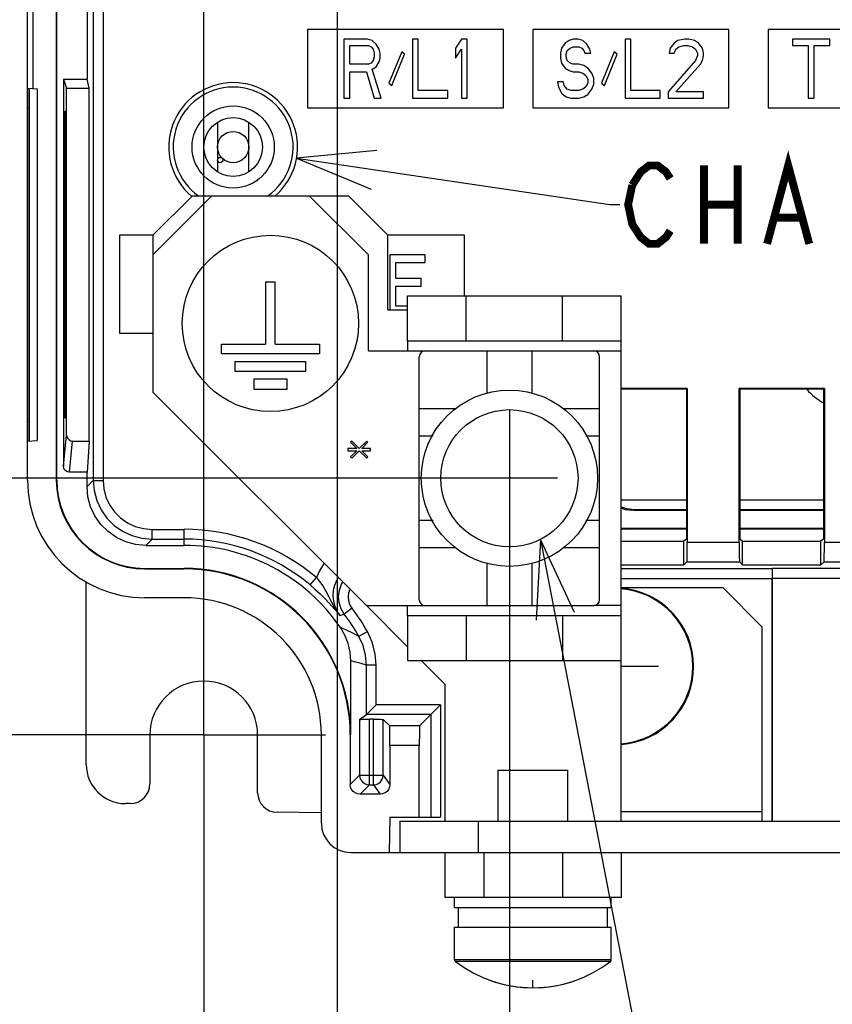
# Model space of a CAD drawing. Extents: x 28 to 410, y 34 to 287.
# Tile 22 of 33: x 238 to 259, y 128 to 153. Entities that reach past the tile are written whole.
import ezdxf

# ---------------------------------------------------------------- set-up
doc = ezdxf.new("R2010")
doc.units = 0
doc.header["$LTSCALE"] = 23.1
doc.linetypes.add('CENTER', pattern=[0.6, 0.375, -0.075, 0.075, -0.075])
doc.layers.get('0').update_dxf_attribs({"linetype": 'CONTINUOUS'})
for name, color, linetype in [('ALL_COSM', 7, 'CONTINUOUS'), ('ALL_CURVE', 7, 'CONTINUOUS'), ('ALL_DIM', 7, 'CONTINUOUS'), ('ALL_NOTE', 7, 'CONTINUOUS'), ('DEFAULT_1', 7, 'CENTER')]:
    doc.layers.add(name, color=color, linetype=linetype)
doc.dimstyles.get("Standard").update_dxf_attribs({"dimtxt": 2.5, "dimasz": 2.5, "dimexe": 1.25, "dimexo": 0.625, "dimtad": 1, "dimcen": 2.5, "dimazin": 3, "dimtfac": 1, "dimtmove": 0, "dimatfit": 3})

# ---------------------------------------------------------------- blocks, each defined once
blk = doc.blocks.new('_OPEN')
at = {"color": 0, "linetype": 'BYBLOCK'}
for p, q in [((0, 0), (-1, 0.25)), ((-1, -0.25), (0, 0)), ((-1, 0), (0, 0))]:
    blk.add_line(p, q, dxfattribs=at)
blk = doc.blocks.new('*D16')
at = {"layer": 'ALL_DIM', "color": 2, "linetype": 'CONTINUOUS'}
for p, q in [((250.696, 140.003), (250.696, 119.352)), ((242.896, 130.078), (242.896, 119.352)), ((242.896, 120.352), (230.866, 120.352)), ((230.866, 120.352), (246.796, 120.352)), ((255.696, 120.352), (246.796, 120.352)), ((250.696, 120.352), (255.696, 120.352))]:
    blk.add_line(p, q, dxfattribs=at)
at = {"layer": 'ALL_DIM', "color": 2, "linetype": 'CONTINUOUS', "xscale": 2, "yscale": 2, "zscale": 2}
blk.add_blockref('_OPEN', (242.896, 120.352), dxfattribs=at)
at = {"layer": 'ALL_DIM', "color": 2, "linetype": 'CONTINUOUS', "xscale": 2, "yscale": 2, "zscale": 2, "rotation": 180}
blk.add_blockref('_OPEN', (250.696, 120.352), dxfattribs=at)
blk = doc.blocks.new('*D17')
at = {"layer": 'ALL_DIM', "color": 2, "linetype": 'CONTINUOUS'}
for p, q in [((250.696, 140.003), (250.696, 119.352)), ((296.096, 140.003), (296.096, 119.352)), ((250.696, 120.352), (273.396, 120.352)), ((296.096, 120.352), (273.396, 120.352))]:
    blk.add_line(p, q, dxfattribs=at)
at = {"layer": 'ALL_DIM', "color": 2, "linetype": 'CONTINUOUS', "xscale": 2, "yscale": 2, "zscale": 2, "rotation": 180}
blk.add_blockref('_OPEN', (250.696, 120.352), dxfattribs=at)
at = {"layer": 'ALL_DIM', "color": 2, "linetype": 'CONTINUOUS', "xscale": 2, "yscale": 2, "zscale": 2}
blk.add_blockref('_OPEN', (296.096, 120.352), dxfattribs=at)
blk = doc.blocks.new('*D18')
at = {"layer": 'ALL_DIM', "color": 2, "linetype": 'CONTINUOUS'}
for p, q in [((233.577, 137.728), (233.577, 151.988)), ((249.696, 141.003), (232.577, 141.003)), ((233.577, 141.003), (233.577, 137.728)), ((233.577, 134.453), (233.577, 137.728)), ((238.521, 134.453), (232.577, 134.453))]:
    blk.add_line(p, q, dxfattribs=at)
at = {"layer": 'ALL_DIM', "color": 2, "linetype": 'CONTINUOUS', "xscale": 2, "yscale": 2, "zscale": 2}
for p, rotation in [((233.577, 141.003), 90), ((233.577, 134.453), 270)]:
    blk.add_blockref('_OPEN', p, dxfattribs=dict(at, rotation=rotation))
blk = doc.blocks.new('*D20')
at = {"layer": 'ALL_DIM', "color": 2, "linetype": 'CONTINUOUS'}
for p, q in [((245.296, 160.153), (216.397, 160.153)), ((217.397, 160.153), (217.397, 147.303)), ((217.397, 134.453), (217.397, 147.303)), ((241.896, 134.453), (216.397, 134.453))]:
    blk.add_line(p, q, dxfattribs=at)
at = {"layer": 'ALL_DIM', "color": 2, "linetype": 'CONTINUOUS', "xscale": 2, "yscale": 2, "zscale": 2}
for p, rotation in [((217.397, 160.153), 90), ((217.397, 134.453), 270)]:
    blk.add_blockref('_OPEN', p, dxfattribs=dict(at, rotation=rotation))
blk = doc.blocks.new('*D21')
at = {"layer": 'ALL_DIM', "color": 2, "linetype": 'CONTINUOUS'}
for p, q in [((246.296, 159.153), (246.296, 111.83)), ((242.896, 133.453), (242.896, 111.83)), ((242.896, 112.83), (233.365, 112.83)), ((233.365, 112.83), (244.596, 112.83)), ((251.296, 112.83), (244.596, 112.83)), ((246.296, 112.83), (251.296, 112.83))]:
    blk.add_line(p, q, dxfattribs=at)
at = {"layer": 'ALL_DIM', "color": 2, "linetype": 'CONTINUOUS', "xscale": 2, "yscale": 2, "zscale": 2}
blk.add_blockref('_OPEN', (242.896, 112.83), dxfattribs=at)
at = {"layer": 'ALL_DIM', "color": 2, "linetype": 'CONTINUOUS', "xscale": 2, "yscale": 2, "zscale": 2, "rotation": 180}
blk.add_blockref('_OPEN', (246.296, 112.83), dxfattribs=at)
blk = doc.blocks.new('*D22')
at = {"layer": 'ALL_DIM', "color": 2, "linetype": 'CONTINUOUS'}
for p, q in [((246.296, 159.153), (246.296, 111.83)), ((300.296, 159.153), (300.296, 111.83)), ((246.296, 112.83), (273.296, 112.83)), ((300.296, 112.83), (273.296, 112.83))]:
    blk.add_line(p, q, dxfattribs=at)
at = {"layer": 'ALL_DIM', "color": 2, "linetype": 'CONTINUOUS', "xscale": 2, "yscale": 2, "zscale": 2, "rotation": 180}
blk.add_blockref('_OPEN', (246.296, 112.83), dxfattribs=at)
at = {"layer": 'ALL_DIM', "color": 2, "linetype": 'CONTINUOUS', "xscale": 2, "yscale": 2, "zscale": 2}
blk.add_blockref('_OPEN', (300.296, 112.83), dxfattribs=at)
blk = doc.blocks.new('*D29')
at = {"layer": 'ALL_DIM', "color": 2, "linetype": 'CONTINUOUS'}
for p, q in [((258.771, 163.931), (222.118, 163.931)), ((223.118, 163.931), (223.118, 149.192)), ((223.118, 134.453), (223.118, 149.192)), ((241.896, 134.453), (222.118, 134.453))]:
    blk.add_line(p, q, dxfattribs=at)
at = {"layer": 'ALL_DIM', "color": 2, "linetype": 'CONTINUOUS', "xscale": 2, "yscale": 2, "zscale": 2}
for p, rotation in [((223.118, 163.931), 90), ((223.118, 134.453), 270)]:
    blk.add_blockref('_OPEN', p, dxfattribs=dict(at, rotation=rotation))
blk = doc.blocks.new('*D30')
at = {"layer": 'ALL_DIM', "color": 2, "linetype": 'CONTINUOUS'}
for p, q in [((257.521, 169.181), (227.427, 169.181)), ((228.427, 169.181), (228.427, 166.556)), ((228.427, 163.931), (228.427, 166.556)), ((228.427, 166.556), (228.427, 149.006)), ((258.771, 163.931), (227.427, 163.931))]:
    blk.add_line(p, q, dxfattribs=at)
at = {"layer": 'ALL_DIM', "color": 2, "linetype": 'CONTINUOUS', "xscale": 2, "yscale": 2, "zscale": 2}
for p, rotation in [((228.427, 169.181), 90), ((228.427, 163.931), 270)]:
    blk.add_blockref('_OPEN', p, dxfattribs=dict(at, rotation=rotation))
blk = doc.blocks.new('*D37')
at = {"layer": 'ALL_DIM', "color": 2, "linetype": 'CONTINUOUS'}
for p, q in [((242.896, 135.453), (242.896, 209.881)), ((257.021, 204.39), (257.021, 209.881)), ((242.896, 208.881), (249.958, 208.881)), ((257.021, 208.881), (249.958, 208.881)), ((257.021, 177.431), (257.021, 202.457))]:
    blk.add_line(p, q, dxfattribs=at)
at = {"layer": 'ALL_DIM', "color": 2, "linetype": 'CONTINUOUS', "xscale": 2, "yscale": 2, "zscale": 2, "rotation": 180}
blk.add_blockref('_OPEN', (242.896, 208.881), dxfattribs=at)
at = {"layer": 'ALL_DIM', "color": 2, "linetype": 'CONTINUOUS', "xscale": 2, "yscale": 2, "zscale": 2}
blk.add_blockref('_OPEN', (257.021, 208.881), dxfattribs=at)
blk = doc.blocks.new('*D38')
at = {"layer": 'ALL_DIM', "color": 2, "linetype": 'CONTINUOUS'}
for p, q in [((242.896, 135.453), (242.896, 204.391)), ((258.521, 198.59), (258.521, 204.391)), ((242.896, 203.391), (250.708, 203.391)), ((258.521, 203.391), (250.708, 203.391)), ((258.521, 170.181), (258.521, 196.711))]:
    blk.add_line(p, q, dxfattribs=at)
at = {"layer": 'ALL_DIM', "color": 2, "linetype": 'CONTINUOUS', "xscale": 2, "yscale": 2, "zscale": 2, "rotation": 180}
blk.add_blockref('_OPEN', (242.896, 203.391), dxfattribs=at)
at = {"layer": 'ALL_DIM', "color": 2, "linetype": 'CONTINUOUS', "xscale": 2, "yscale": 2, "zscale": 2}
blk.add_blockref('_OPEN', (258.521, 203.391), dxfattribs=at)
blk = doc.blocks.new('*D39')
at = {"layer": 'ALL_DIM', "color": 2, "linetype": 'CONTINUOUS'}
for p, q in [((242.896, 135.453), (242.896, 198.631)), ((259.771, 164.931), (259.771, 198.631)), ((242.896, 197.631), (251.333, 197.631)), ((259.771, 197.631), (251.333, 197.631))]:
    blk.add_line(p, q, dxfattribs=at)
at = {"layer": 'ALL_DIM', "color": 2, "linetype": 'CONTINUOUS', "xscale": 2, "yscale": 2, "zscale": 2, "rotation": 180}
blk.add_blockref('_OPEN', (242.896, 197.631), dxfattribs=at)
at = {"layer": 'ALL_DIM', "color": 2, "linetype": 'CONTINUOUS', "xscale": 2, "yscale": 2, "zscale": 2}
blk.add_blockref('_OPEN', (259.771, 197.631), dxfattribs=at)
blk = doc.blocks.new('*D40')
at = {"layer": 'ALL_DIM', "color": 2, "linetype": 'CONTINUOUS'}
for p, q in [((242.896, 135.453), (242.896, 215.91)), ((294.381, 164.931), (294.381, 215.91)), ((242.896, 214.91), (268.638, 214.91)), ((294.381, 214.91), (268.638, 214.91))]:
    blk.add_line(p, q, dxfattribs=at)
at = {"layer": 'ALL_DIM', "color": 2, "linetype": 'CONTINUOUS', "xscale": 2, "yscale": 2, "zscale": 2, "rotation": 180}
blk.add_blockref('_OPEN', (242.896, 214.91), dxfattribs=at)
at = {"layer": 'ALL_DIM', "color": 2, "linetype": 'CONTINUOUS', "xscale": 2, "yscale": 2, "zscale": 2}
blk.add_blockref('_OPEN', (294.381, 214.91), dxfattribs=at)
blk = doc.blocks.new('*D41')
at = {"layer": 'ALL_DIM', "color": 2, "linetype": 'CONTINUOUS'}
for p, q in [((242.896, 135.453), (242.896, 221.778)), ((293.111, 215.954), (293.111, 221.778)), ((242.896, 220.778), (268.003, 220.778)), ((293.111, 220.778), (268.003, 220.778)), ((293.111, 170.011), (293.111, 213.83))]:
    blk.add_line(p, q, dxfattribs=at)
at = {"layer": 'ALL_DIM', "color": 2, "linetype": 'CONTINUOUS', "xscale": 2, "yscale": 2, "zscale": 2, "rotation": 180}
blk.add_blockref('_OPEN', (242.896, 220.778), dxfattribs=at)
at = {"layer": 'ALL_DIM', "color": 2, "linetype": 'CONTINUOUS', "xscale": 2, "yscale": 2, "zscale": 2}
blk.add_blockref('_OPEN', (293.111, 220.778), dxfattribs=at)

msp = doc.modelspace()

# ---------------------------------------------------------------- linework, layer by layer
at = {"color": 7, "linetype": 'CONTINUOUS'}
for p, q in [((239.146, 140.953), (239.146, 177.293)), ((238.396, 140.953), (238.396, 176.593)), ((240.076, 157.946), (240.076, 140.949)), ((240.326, 157.942), (240.326, 140.949)), ((239.917, 156.367), (239.917, 151.188)), ((238.546, 150.945), (238.546, 155.703)), ((239.133, 155.703), (239.133, 140.953)), ((245.546, 152.453), (245.546, 150.453)), ((250.546, 152.453), (245.546, 152.453)), ((250.546, 150.453), (250.546, 152.453)), ((251.296, 152.453), (251.296, 150.453)), ((256.296, 152.453), (251.296, 152.453)), ((256.296, 150.453), (256.296, 152.453)), ((257.296, 152.453), (257.296, 150.453)), ((262.296, 152.453), (257.296, 152.453)), ((246.471, 152.203), (246.471, 150.703)), ((247.071, 152.203), (246.471, 152.203)), ((246.621, 151.564), (246.621, 152.043)), ((246.621, 152.043), (247.096, 152.043)), ((247.196, 152.171), (247.071, 152.203)), ((247.096, 152.043), (247.171, 152.011)), ((247.171, 152.011), (247.221, 151.947)), ((247.296, 152.075), (247.196, 152.171)), ((247.371, 151.947), (247.296, 152.075)), ((248.221, 152.203), (248.221, 150.703)), ((248.371, 152.203), (248.221, 152.203)), ((248.371, 150.894), (248.371, 152.203)), ((249.471, 152.203), (249.321, 151.979)), ((249.621, 152.203), (249.471, 152.203)), ((249.621, 150.703), (249.621, 152.203)), ((252.121, 152.107), (252.021, 151.979)), ((252.221, 152.171), (252.121, 152.107)), ((252.321, 152.203), (252.221, 152.171)), ((252.246, 151.979), (252.321, 152.011)), ((252.446, 152.203), (252.321, 152.203)), ((252.321, 152.011), (252.471, 152.011)), ((252.571, 152.171), (252.446, 152.203)), ((252.471, 152.011), (252.546, 151.979)), ((252.671, 152.075), (252.571, 152.171)), ((252.746, 151.947), (252.671, 152.075)), ((253.646, 152.203), (253.646, 150.703)), ((253.796, 152.203), (253.646, 152.203)), ((253.796, 150.894), (253.796, 152.203)), ((254.896, 152.107), (254.796, 151.979)), ((254.996, 152.171), (254.896, 152.107)), ((254.946, 151.947), (255.021, 152.011)), ((255.171, 152.203), (254.996, 152.171)), ((255.021, 152.011), (255.146, 152.043)), ((255.146, 152.043), (255.246, 152.043)), ((255.271, 152.203), (255.171, 152.203)), ((255.246, 152.043), (255.371, 152.011)), ((255.421, 152.171), (255.271, 152.203)), ((255.371, 152.011), (255.446, 151.947)), ((255.521, 152.107), (255.421, 152.171)), ((255.621, 151.979), (255.521, 152.107)), ((257.921, 152.203), (257.921, 152.043)), ((258.871, 152.203), (257.921, 152.203)), ((257.921, 152.043), (258.321, 152.043)), ((258.321, 152.043), (258.321, 150.703)), ((258.471, 150.703), (258.471, 152.043)), ((258.471, 152.043), (258.871, 152.043)), ((258.871, 152.043), (258.871, 152.203)), ((247.221, 151.947), (247.246, 151.851)), ((247.246, 151.756), (247.221, 151.66)), ((247.246, 151.851), (247.246, 151.756)), ((247.396, 151.851), (247.371, 151.947)), ((247.396, 151.724), (247.396, 151.851)), ((247.946, 151.883), (247.621, 151.085)), ((247.696, 151.022), (248.021, 151.82)), ((248.021, 151.82), (247.946, 151.883)), ((249.321, 151.979), (249.321, 151.724)), ((249.321, 151.724), (249.471, 151.947)), ((249.471, 151.947), (249.471, 150.703)), ((252.021, 151.979), (251.996, 151.851)), ((251.996, 151.851), (251.996, 151.724)), ((252.146, 151.82), (252.171, 151.915)), ((252.146, 151.756), (252.146, 151.82)), ((252.171, 151.66), (252.146, 151.756)), ((252.171, 151.915), (252.246, 151.979)), ((252.546, 151.979), (252.596, 151.915)), ((252.596, 151.915), (252.621, 151.851)), ((252.621, 151.851), (252.771, 151.851)), ((252.771, 151.851), (252.746, 151.947)), ((253.371, 151.883), (253.046, 151.085)), ((253.121, 151.022), (253.446, 151.82)), ((253.446, 151.82), (253.371, 151.883)), ((254.796, 151.979), (254.771, 151.851)), ((254.771, 151.851), (254.896, 151.851)), ((254.896, 151.851), (254.946, 151.947)), ((255.446, 151.947), (255.496, 151.851)), ((255.496, 151.788), (255.446, 151.66)), ((255.496, 151.851), (255.496, 151.788)), ((255.646, 151.851), (255.621, 151.979)), ((255.621, 151.66), (255.646, 151.788)), ((255.646, 151.788), (255.646, 151.851)), ((247.096, 151.564), (246.621, 151.564)), ((247.171, 151.596), (247.096, 151.564)), ((247.221, 151.66), (247.171, 151.596)), ((247.196, 151.437), (247.296, 151.5)), ((247.296, 151.5), (247.371, 151.628)), ((247.371, 151.628), (247.396, 151.724)), ((251.996, 151.724), (252.021, 151.596)), ((252.021, 151.596), (252.121, 151.468)), ((252.246, 151.596), (252.171, 151.66)), ((252.321, 151.564), (252.246, 151.596)), ((252.471, 151.564), (252.321, 151.564)), ((252.596, 151.532), (252.471, 151.564)), ((252.696, 151.468), (252.596, 151.532)), ((255.446, 151.66), (254.746, 150.862)), ((254.946, 150.862), (255.571, 151.564)), ((255.571, 151.564), (255.621, 151.66)), ((246.621, 150.703), (246.621, 151.373)), ((246.621, 151.373), (247.046, 151.373)), ((247.046, 151.373), (247.246, 150.703)), ((247.421, 150.703), (247.196, 151.437)), ((252.121, 151.468), (252.221, 151.405)), ((252.221, 151.405), (252.321, 151.373)), ((252.321, 151.373), (252.471, 151.373)), ((252.471, 151.373), (252.571, 151.341)), ((252.571, 151.341), (252.646, 151.277)), ((252.646, 151.277), (252.696, 151.181)), ((252.796, 151.341), (252.696, 151.468)), ((252.846, 151.213), (252.796, 151.341)), ((239.317, 151.188), (239.317, 141.311)), ((239.317, 151.188), (239.396, 150.953)), ((239.317, 151.188), (239.917, 151.188)), ((239.972, 150.953), (239.917, 151.188)), ((247.621, 151.085), (247.696, 151.022)), ((251.921, 151.117), (251.946, 150.99)), ((252.071, 151.117), (251.921, 151.117)), ((251.946, 150.99), (252.021, 150.83)), ((252.096, 151.022), (252.071, 151.117)), ((252.171, 150.926), (252.096, 151.022)), ((252.646, 150.99), (252.571, 150.926)), ((252.696, 151.085), (252.646, 150.99)), ((252.696, 151.181), (252.696, 151.085)), ((252.796, 150.926), (252.846, 151.054)), ((252.846, 151.054), (252.846, 151.213)), ((253.046, 151.085), (253.121, 151.022)), ((238.396, 150.953), (238.646, 150.939)), ((238.434, 150.95), (238.434, 141.955)), ((238.439, 150.95), (238.439, 141.955)), ((238.646, 150.939), (238.646, 141.966)), ((239.396, 142.104), (239.396, 150.953)), ((239.396, 150.953), (239.972, 150.953)), ((239.972, 141.953), (239.972, 150.953)), ((249.121, 150.894), (248.371, 150.894)), ((249.121, 150.703), (249.121, 150.894)), ((252.021, 150.83), (252.146, 150.734)), ((252.146, 150.734), (252.271, 150.703)), ((252.271, 150.894), (252.171, 150.926)), ((252.471, 150.894), (252.271, 150.894)), ((252.571, 150.926), (252.471, 150.894)), ((252.471, 150.703), (252.596, 150.734)), ((252.596, 150.734), (252.696, 150.798)), ((252.696, 150.798), (252.796, 150.926)), ((254.546, 150.894), (253.796, 150.894)), ((254.546, 150.703), (254.546, 150.894)), ((254.746, 150.862), (254.746, 150.703)), ((255.646, 150.862), (254.946, 150.862)), ((255.646, 150.703), (255.646, 150.862)), ((246.471, 150.703), (246.621, 150.703)), ((247.246, 150.703), (247.421, 150.703)), ((248.221, 150.703), (249.121, 150.703)), ((249.471, 150.703), (249.621, 150.703)), ((252.271, 150.703), (252.471, 150.703)), ((253.646, 150.703), (254.546, 150.703)), ((254.746, 150.703), (255.646, 150.703)), ((258.321, 150.703), (258.471, 150.703)), ((238.434, 150.449), (238.396, 150.453)), ((239.357, 142.537), (239.357, 150.368)), ((239.357, 150.368), (239.386, 150.366)), ((239.386, 150.366), (239.386, 142.539)), ((245.546, 150.453), (250.546, 150.453)), ((251.296, 150.453), (256.296, 150.453)), ((257.296, 150.453), (262.296, 150.453)), ((243.246, 150.081), (243.246, 148.824)), ((244.046, 148.824), (244.046, 150.081)), ((242.596, 148.203), (241.596, 147.203)), ((243.096, 148.203), (242.596, 148.203)), ((246.596, 148.203), (245.596, 148.203)), ((247.596, 147.203), (246.596, 148.203)), ((240.746, 147.203), (240.746, 144.703)), ((241.596, 147.203), (240.746, 147.203)), ((241.596, 147.203), (241.596, 146.703)), ((247.596, 145.303), (247.596, 147.203)), ((249.546, 147.203), (247.596, 147.203)), ((249.546, 145.653), (249.546, 147.203)), ((247.646, 146.703), (247.646, 145.303)), ((248.546, 146.703), (247.646, 146.703)), ((247.796, 146.096), (247.796, 146.511)), ((247.796, 146.511), (248.546, 146.511)), ((248.546, 146.511), (248.546, 146.703)), ((248.446, 146.096), (247.796, 146.096)), ((248.446, 145.905), (248.446, 146.096)), ((247.796, 145.394), (247.796, 145.905)), ((247.796, 145.905), (248.446, 145.905)), ((248.096, 144.503), (248.096, 145.653)), ((248.096, 145.653), (253.546, 145.653)), ((249.596, 144.503), (249.596, 145.653)), ((252.046, 144.503), (252.046, 145.653)), ((253.546, 144.503), (253.546, 145.653)), ((247.596, 145.303), (248.096, 145.303)), ((248.096, 145.394), (247.796, 145.394)), ((240.746, 144.703), (241.596, 144.703)), ((248.546, 144.253), (252.846, 144.253)), ((250.121, 144.253), (250.121, 143.161)), ((251.271, 144.253), (251.271, 143.161)), ((248.396, 137.903), (248.396, 144.103)), ((252.996, 137.903), (252.996, 144.103)), ((255.233, 143.29), (253.546, 143.29)), ((255.22, 143.277), (253.546, 143.277)), ((255.233, 143.29), (255.22, 143.277)), ((255.22, 139.453), (255.22, 143.277)), ((255.233, 143.29), (255.233, 139.368)), ((256.559, 139.368), (256.559, 143.29)), ((256.559, 143.29), (256.572, 143.277)), ((258.733, 143.29), (256.559, 143.29)), ((256.572, 143.277), (256.572, 139.453)), ((258.72, 143.277), (256.572, 143.277)), ((258.733, 143.29), (258.72, 143.277)), ((258.72, 139.453), (258.72, 143.277)), ((258.733, 143.29), (258.733, 139.368)), ((249.328, 142.778), (248.396, 142.778)), ((252.996, 142.778), (252.064, 142.778)), ((238.396, 142.453), (238.434, 142.456)), ((239.386, 142.539), (239.357, 142.537)), ((238.396, 141.953), (238.646, 141.966)), ((239.317, 141.311), (239.396, 142.104)), ((239.467, 141.159), (239.546, 141.953)), ((239.546, 141.953), (239.972, 141.953)), ((239.972, 141.953), (239.917, 141.159)), ((248.75, 142.078), (248.396, 142.078)), ((252.996, 142.078), (252.642, 142.078)), ((239.133, 140.953), (239.146, 140.953)), ((239.917, 141.159), (239.467, 141.159)), ((239.917, 140.791), (239.917, 141.159)), ((240.076, 140.949), (239.917, 140.791)), ((240.076, 140.949), (240.326, 140.949)), ((253.546, 140.453), (255.22, 140.453)), ((256.572, 140.453), (258.72, 140.453)), ((253.896, 140.203), (253.87, 140.176)), ((253.896, 140.203), (255.22, 140.203)), ((256.572, 140.203), (258.72, 140.203)), ((248.75, 139.928), (248.396, 139.928)), ((252.996, 139.928), (252.642, 139.928)), ((255.22, 140.176), (253.87, 140.176)), ((258.72, 140.176), (256.572, 140.176)), ((241.576, 139.449), (241.576, 139.699)), ((241.576, 139.699), (242.396, 139.699)), ((242.396, 139.291), (242.396, 139.699)), ((253.546, 139.741), (253.672, 139.729)), ((253.546, 139.714), (253.646, 139.703)), ((253.646, 139.703), (253.672, 139.729)), ((255.22, 139.703), (253.646, 139.703)), ((253.672, 139.729), (255.22, 139.729)), ((256.572, 139.729), (258.72, 139.729)), ((258.72, 139.703), (256.572, 139.703)), ((241.576, 139.449), (241.417, 139.291)), ((241.576, 139.449), (242.396, 139.449)), ((255.22, 139.453), (255.146, 139.401)), ((256.572, 139.453), (256.646, 139.401)), ((258.72, 139.453), (258.646, 139.401)), ((241.417, 139.291), (242.396, 139.291)), ((249.328, 139.228), (248.396, 139.228)), ((252.996, 139.228), (252.064, 139.228)), ((253.546, 139.401), (255.146, 139.401)), ((255.146, 138.79), (255.146, 139.401)), ((255.233, 139.368), (256.559, 139.368)), ((256.646, 138.79), (256.646, 139.401)), ((256.646, 139.401), (258.646, 139.401)), ((258.646, 138.79), (258.646, 139.401)), ((258.733, 139.368), (260.059, 139.368)), ((241.396, 138.689), (241.396, 138.703)), ((241.396, 138.703), (242.396, 138.703)), ((241.396, 138.689), (242.396, 138.689)), ((242.396, 138.703), (242.396, 138.689)), ((250.121, 138.844), (250.121, 137.753)), ((251.271, 138.844), (251.271, 137.753)), ((253.546, 138.79), (255.146, 138.79)), ((253.546, 138.698), (257.4, 138.698)), ((255.225, 138.868), (255.146, 138.79)), ((255.225, 138.868), (256.567, 138.868)), ((256.567, 138.868), (256.646, 138.79)), ((256.646, 138.79), (258.646, 138.79)), ((257.4, 138.698), (257.409, 138.707)), ((257.409, 138.707), (262.374, 138.707)), ((258.725, 138.868), (258.646, 138.79)), ((258.725, 138.868), (260.067, 138.868)), ((245.609, 138.28), (245.769, 138.471)), ((253.546, 138.448), (257.396, 138.448)), ((257.396, 132.253), (257.396, 138.448)), ((257.405, 132.253), (257.405, 138.457)), ((257.405, 138.457), (262.124, 138.457)), ((239.896, 133.703), (239.896, 138.366)), ((256.146, 138.203), (253.546, 138.203)), ((257.146, 137.203), (256.146, 138.203)), ((242.396, 137.953), (241.396, 137.953)), ((246.682, 137.687), (246.482, 137.536)), ((247.046, 137.753), (248.096, 136.703)), ((248.546, 137.753), (252.846, 137.753)), ((248.096, 137.503), (248.096, 136.353)), ((249.596, 137.503), (249.596, 136.353)), ((252.046, 137.503), (252.046, 136.353)), ((253.546, 132.253), (253.546, 137.503)), ((257.146, 132.253), (257.146, 137.203)), ((247.071, 137.092), (246.854, 136.969)), ((246.646, 134.453), (246.646, 136.345)), ((247.048, 134.972), (247.048, 136.232)), ((247.297, 136.232), (247.048, 136.232)), ((247.297, 135.222), (247.297, 136.232)), ((248.096, 136.353), (253.546, 136.353)), ((248.446, 136.353), (249.046, 135.753)), ((249.046, 135.753), (249.046, 132.253)), ((247.048, 134.972), (247.297, 135.222)), ((248.936, 135.222), (247.297, 135.222)), ((248.402, 134.687), (248.936, 135.222)), ((248.936, 135.222), (248.936, 132.353)), ((246.873, 134.85), (247.048, 134.972)), ((248.686, 134.972), (247.048, 134.972)), ((248.686, 134.972), (248.686, 132.353)), ((246.873, 134.85), (246.873, 133.429)), ((247.123, 133.179), (247.123, 134.853)), ((247.228, 134.853), (247.123, 134.853)), ((247.228, 133.179), (247.228, 134.853)), ((247.478, 133.429), (247.478, 134.849)), ((247.478, 134.849), (247.64, 134.687)), ((248.402, 134.687), (247.64, 134.687)), ((241.521, 134.453), (241.521, 133.203)), ((244.271, 132.98), (244.271, 134.453)), ((245.896, 132.203), (245.896, 134.453)), ((246.633, 134.453), (246.633, 133.189)), ((246.646, 134.453), (246.633, 134.453)), ((247.646, 134.188), (247.646, 133.189)), ((248.396, 134.188), (247.646, 134.188)), ((248.396, 132.353), (248.396, 134.188)), ((246.633, 133.189), (246.873, 133.429)), ((246.873, 133.429), (247.478, 133.429)), ((247.478, 133.429), (247.646, 133.189)), ((250.41, 132.253), (250.41, 133.553)), ((250.41, 133.553), (252.182, 133.553)), ((252.182, 132.253), (252.182, 133.553)), ((246.883, 132.939), (247.123, 133.179)), ((247.123, 133.179), (247.228, 133.179)), ((247.228, 133.179), (247.396, 132.939)), ((247.396, 132.939), (246.883, 132.939)), ((241.021, 132.703), (240.896, 132.703)), ((245.896, 132.47), (244.767, 132.48)), ((253.546, 132.503), (257.146, 132.503)), ((247.646, 132.353), (247.63, 131.453)), ((247.646, 132.353), (248.936, 132.353)), ((247.896, 132.253), (247.896, 131.453)), ((247.896, 132.253), (269.646, 132.253)), ((249.896, 132.253), (249.896, 131.453)), ((246.646, 131.453), (247.896, 131.453)), ((249.046, 131.453), (249.046, 130.303)), ((250.046, 131.453), (250.046, 130.303)), ((252.046, 131.453), (252.046, 130.303)), ((253.546, 131.453), (253.546, 130.303)), ((249.296, 130.053), (249.296, 130.303)), ((253.296, 130.053), (253.296, 130.303)), ((249.296, 130.053), (253.296, 130.053)), ((249.396, 129.553), (249.396, 130.053)), ((253.196, 129.553), (253.196, 130.053)), ((249.296, 128.715), (249.296, 129.553)), ((249.296, 129.553), (253.296, 129.553)), ((253.296, 128.715), (253.296, 129.553)), ((253.296, 128.715), (249.296, 128.715)), ((253.276, 128.676), (249.316, 128.676))]:
    msp.add_line(p, q, dxfattribs=at)
at = {"color": 3, "linetype": 'CONTINUOUS'}
for p, q in [((243.096, 148.203), (241.596, 146.703)), ((245.596, 148.203), (243.096, 148.203)), ((247.096, 146.703), (245.596, 148.203)), ((241.596, 146.703), (241.596, 143.203)), ((247.096, 144.253), (247.096, 146.703)), ((248.096, 144.503), (248.096, 144.253)), ((253.546, 144.503), (248.096, 144.503)), ((253.546, 137.503), (253.546, 144.503)), ((247.096, 144.253), (248.546, 144.253)), ((252.846, 144.253), (253.546, 144.253)), ((241.596, 143.203), (247.046, 137.753)), ((247.046, 137.753), (248.546, 137.753)), ((248.096, 137.503), (248.096, 137.753)), ((253.546, 137.753), (252.846, 137.753)), ((248.096, 137.503), (253.546, 137.503)), ((247.896, 131.453), (298.896, 131.453)), ((253.546, 130.303), (249.046, 130.303))]:
    msp.add_line(p, q, dxfattribs=at)
at = {"color": 7, "linetype": 'CONTINUOUS'}
for points in [[(239.396, 142.104), (239.403, 142.057), (239.425, 142.015), (239.458, 141.981), (239.5, 141.96), (239.546, 141.953)], [(239.467, 141.159), (239.421, 141.166), (239.38, 141.188), (239.346, 141.221), (239.325, 141.264), (239.317, 141.311)], [(240.076, 140.949), (240.098, 140.69), (240.166, 140.437), (240.276, 140.2), (240.426, 139.985), (240.612, 139.8), (240.826, 139.65), (241.063, 139.54), (241.316, 139.472), (241.576, 139.449)], [(240.326, 140.949), (240.344, 140.733), (240.401, 140.523), (240.493, 140.325), (240.618, 140.146), (240.772, 139.992), (240.951, 139.867), (241.149, 139.775), (241.359, 139.718), (241.576, 139.699)], [(241.417, 139.291), (241.156, 139.313), (240.904, 139.381), (240.667, 139.492), (240.453, 139.642), (240.268, 139.826), (240.118, 140.041), (240.007, 140.277), (239.94, 140.53), (239.917, 140.791)], [(253.546, 140.272), (253.673, 140.228), (253.896, 140.203)], [(253.87, 140.176), (253.647, 140.201), (253.546, 140.237)], [(255.225, 138.868), (255.227, 138.883), (255.228, 138.921), (255.23, 138.981), (255.231, 139.06), (255.232, 139.154), (255.233, 139.258), (255.233, 139.368)], [(256.559, 139.368), (256.559, 139.258), (256.56, 139.154), (256.561, 139.06), (256.562, 138.981), (256.564, 138.921), (256.565, 138.883), (256.567, 138.868)], [(258.725, 138.868), (258.727, 138.883), (258.728, 138.921), (258.73, 138.981), (258.731, 139.06), (258.732, 139.154), (258.733, 139.258), (258.733, 139.368)], [(245.965, 138.834), (245.854, 138.661), (245.769, 138.471)], [(257.4, 138.698), (257.399, 138.689), (257.398, 138.663), (257.397, 138.623), (257.397, 138.572), (257.396, 138.512), (257.396, 138.448)], [(257.405, 138.457), (257.405, 138.521), (257.405, 138.581), (257.406, 138.632), (257.407, 138.672), (257.408, 138.697), (257.409, 138.707)], [(245.769, 138.471), (245.85, 138.372), (245.931, 138.255), (246.009, 138.121), (246.077, 137.991), (246.137, 137.873), (246.194, 137.766), (246.251, 137.668), (246.308, 137.581), (246.367, 137.501)], [(246.325, 138.473), (246.279, 138.394), (246.229, 138.269), (246.199, 138.137), (246.191, 138.003), (246.204, 137.868), (246.239, 137.738), (246.293, 137.614), (246.367, 137.501)], [(245.609, 138.28), (245.734, 138.171), (245.863, 138.053), (245.985, 137.932), (246.085, 137.828), (246.163, 137.743), (246.226, 137.672), (246.279, 137.609), (246.325, 137.553), (246.367, 137.501)], [(246.482, 137.536), (246.4, 137.675), (246.35, 137.829), (246.335, 137.99), (246.356, 138.15), (246.411, 138.302), (246.445, 138.354)], [(246.682, 137.687), (246.627, 137.778), (246.595, 137.879), (246.585, 137.985), (246.599, 138.091), (246.628, 138.171)], [(246.367, 137.501), (246.424, 137.519), (246.482, 137.536)], [(246.646, 136.345), (246.629, 136.569), (246.578, 136.79), (246.495, 137), (246.382, 137.195)], [(246.854, 136.969), (246.697, 137.051), (246.54, 137.126), (246.382, 137.195)], [(247.048, 136.232), (247.026, 136.485), (246.961, 136.735), (246.854, 136.969)], [(247.297, 136.232), (247.272, 136.527), (247.196, 136.818), (247.071, 137.092)], [(247.048, 136.232), (246.913, 136.275), (246.78, 136.313), (246.646, 136.345)], [(246.873, 134.85), (246.882, 134.85), (246.908, 134.851), (246.948, 134.852), (246.999, 134.852), (247.059, 134.852), (247.123, 134.853)], [(247.228, 134.853), (247.292, 134.852), (247.352, 134.852), (247.404, 134.852), (247.443, 134.851), (247.469, 134.85), (247.478, 134.849)], [(247.646, 134.188), (247.646, 134.298), (247.645, 134.403), (247.645, 134.497), (247.644, 134.576), (247.643, 134.636), (247.641, 134.674), (247.64, 134.687)], [(248.402, 134.687), (248.401, 134.674), (248.399, 134.636), (248.398, 134.576), (248.397, 134.497), (248.397, 134.403), (248.396, 134.298), (248.396, 134.188)], [(246.873, 133.429), (246.882, 133.365), (246.907, 133.304), (246.946, 133.253), (246.998, 133.213), (247.058, 133.188), (247.123, 133.179)], [(247.228, 133.179), (247.293, 133.188), (247.353, 133.213), (247.405, 133.253), (247.444, 133.304), (247.469, 133.365), (247.478, 133.429)], [(246.883, 132.939), (246.818, 132.948), (246.758, 132.973), (246.706, 133.013), (246.666, 133.064), (246.641, 133.125), (246.633, 133.189)], [(247.646, 133.189), (247.637, 133.125), (247.613, 133.064), (247.573, 133.013), (247.521, 132.973), (247.461, 132.948), (247.396, 132.939)]]:
    msp.add_lwpolyline(points, dxfattribs=at)
for centre, radius in [((243.646, 149.453), 1.049), ((243.646, 149.453), 0.75), ((243.646, 149.453), 0.4), ((244.596, 144.953), 2.25), ((250.696, 141.003), 2.25), ((250.696, 141.003), 1.75)]:
    msp.add_circle(centre, radius, dxfattribs=at)
for centre, radius, start, end in [((243.646, 149.453), 1.644, 310.2456, 229.9665), ((243.646, 149.453), 1.53, 304.912, 235.0885), ((248.546, 144.103), 0.15, 90, 180), ((252.846, 144.103), 0.15, 0, 90), ((259.396, 144.203), 1.45, 219.9079, 242.0739), ((241.396, 140.953), 3, 180, 270), ((241.396, 140.953), 2.263, 180, 270), ((241.396, 140.953), 2.25, 180, 270), ((242.396, 134.453), 5.247, 49.9916, 90), ((242.396, 134.453), 4.997, 49.9917, 90), ((242.396, 134.453), 4.838, 34.5311, 90), ((242.396, 134.453), 4.25, 0, 90), ((242.396, 134.453), 4.237, 0, 90), ((253.396, 136.203), 2, 274.2527, 85.7481), ((253.396, 136.203), 1.98, 274.2967, 85.7041), ((242.396, 134.453), 3.5, 0, 90), ((242.396, 134.453), 5.369, 29.45, 37.0405), ((248.546, 137.903), 0.15, 180, 270), ((252.846, 137.903), 0.15, 270, 360), ((242.396, 134.453), 5.119, 29.4489, 37.0405), ((242.896, 134.453), 1.375, 0, 180), ((240.896, 133.703), 1, 180, 270), ((241.021, 133.203), 0.5, 270, 360), ((244.771, 132.98), 0.5, 180.0889, 269.5008), ((246.646, 132.203), 0.75, 180, 270), ((249.346, 128.715), 0.05, 180, 232.4557), ((251.296, 131.253), 3.25, 232.4557, 307.5443), ((253.246, 128.715), 0.05, 307.5443, 360)]:
    msp.add_arc(centre, radius, start, end, dxfattribs=at)
at = {"layer": 'ALL_COSM', "color": 7, "linetype": 'CONTINUOUS'}
for p, q in [((244.471, 146.003), (244.471, 144.428)), ((244.721, 146.003), (244.471, 146.003)), ((244.721, 144.428), (244.721, 146.003)), ((243.346, 144.178), (243.346, 144.428)), ((243.346, 144.428), (244.471, 144.428)), ((244.721, 144.428), (245.846, 144.428)), ((245.846, 144.428), (245.846, 144.178)), ((245.846, 144.178), (243.346, 144.178)), ((243.696, 143.728), (243.696, 143.978)), ((243.696, 143.978), (245.496, 143.978)), ((245.496, 143.978), (245.496, 143.728)), ((245.496, 143.728), (243.696, 143.728)), ((244.171, 143.528), (244.171, 143.278)), ((245.021, 143.528), (244.171, 143.528)), ((245.021, 143.278), (245.021, 143.528)), ((244.171, 143.278), (245.021, 143.278))]:
    msp.add_line(p, q, dxfattribs=at)
at = {"layer": 'ALL_CURVE', "color": 40, "linetype": 'CONTINUOUS'}
for p, q in [((250.696, 142.753), (250.696, 139.253)), ((251.921, 141.003), (249.471, 141.003)), ((254.496, 136.203), (253.546, 136.203)), ((251.296, 128.003), (251.296, 128.194))]:
    msp.add_line(p, q, dxfattribs=at)
at = {"layer": 'ALL_CURVE', "color": 4, "linetype": 'CONTINUOUS'}
for p, q in [((246.67, 141.953), (246.639, 141.921)), ((246.862, 141.765), (246.67, 141.953)), ((247.053, 141.953), (246.862, 141.765)), ((247.085, 141.921), (247.053, 141.953)), ((246.575, 141.765), (246.575, 141.703)), ((246.798, 141.765), (246.575, 141.765)), ((246.575, 141.703), (246.798, 141.703)), ((246.639, 141.921), (246.798, 141.765)), ((246.798, 141.703), (246.639, 141.546)), ((246.67, 141.515), (246.862, 141.703)), ((246.862, 141.703), (247.053, 141.515)), ((246.926, 141.765), (247.085, 141.921)), ((247.149, 141.765), (246.926, 141.765)), ((247.085, 141.546), (246.926, 141.703)), ((246.926, 141.703), (247.149, 141.703)), ((247.149, 141.703), (247.149, 141.765)), ((246.639, 141.546), (246.67, 141.515)), ((247.053, 141.515), (247.085, 141.546))]:
    msp.add_line(p, q, dxfattribs=at)
msp.add_circle((243.315, 149.121), 0.0686, dxfattribs=at)
at = {"layer": 'ALL_CURVE', "color": 40, "linetype": 'CONTINUOUS'}
msp.add_arc((251.296, 131.253), 3.25, 250.2168, 289.7832, dxfattribs=at)
at = {"layer": 'ALL_NOTE', "color": 2, "linetype": 'CONTINUOUS'}
for p, q in [((245.265, 149.167), (253.259, 147.984)), ((253.259, 147.984), (253.509, 147.984)), ((251.488, 139.443), (259.45, 98.2))]:
    msp.add_line(p, q, dxfattribs=at)
for points in [[(247.316, 149.369), (245.265, 149.167), (247.17, 148.38)], [(252.358, 137.574), (251.488, 139.443), (251.377, 137.384)]]:
    msp.add_lwpolyline(points, dxfattribs=at)
at = {"layer": 'ALL_NOTE', "color": 2, "linetype": 'CONTINUOUS', "const_width": 0.2}
for points in [[(257.271, 146.984), (257.809, 148.984), (258.346, 146.984)], [(253.831, 148.484), (254.046, 148.818), (254.261, 148.984), (254.476, 148.984), (254.691, 148.818), (254.799, 148.651)], [(255.659, 148.984), (255.659, 146.984)], [(256.519, 148.984), (256.519, 146.984)], [(254.799, 147.318), (254.691, 147.151), (254.476, 146.984), (254.261, 146.984), (254.046, 147.151), (253.939, 147.318), (253.831, 147.484), (253.724, 147.984), (253.831, 148.484)], [(255.659, 147.984), (256.519, 147.984)], [(257.486, 147.651), (258.131, 147.651)]]:
    msp.add_lwpolyline(points, dxfattribs=at)
at = {"layer": 'DEFAULT_1', "color": 7, "linetype": 'CENTER'}
for q in [(242.896, 137.828), (239.521, 134.453), (242.896, 131.078), (246, 134.453)]:
    msp.add_line((242.896, 134.453), q, dxfattribs=at)

# ---------------------------------------------------------------- dimensions: what is measured, and where the dimension line sits
at = {"layer": 'ALL_DIM', "color": 2, "linetype": 'CONTINUOUS'}
for base, p1, p2, angle, picture, middle in [((242.895993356, 220.777898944), (293.110993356, 170.010645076), (242.895993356, 135.452505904), 180, '*D41', (262.213963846, 221.477898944)), ((242.895993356, 214.910463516), (294.380993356, 164.930645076), (242.895993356, 135.452505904), 180, '*D40', (265.9505014, 215.610463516)), ((242.895993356, 208.881086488), (257.020993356, 177.430645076), (242.895993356, 135.452505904), 180, '*D37', (245.155958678, 209.581086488)), ((228.427, 169.181), (258.771, 163.931), (257.521, 169.181), 90, '*D30', (227.727, 149.006)), ((223.118, 163.931), (241.896, 134.453), (258.771, 163.931), 90, '*D29', (222.418, 147.973)), ((217.397, 160.153), (241.896, 134.453), (245.296, 160.153), 90, '*D20', (216.697, 143.125)), ((233.577, 141.003), (238.521, 134.453), (249.696, 141.003), 90, '*D18', (232.877, 142.356))]:
    dim = msp.add_linear_dim(base=base, p1=p1, p2=p2, angle=angle, dimstyle='Standard', dxfattribs=at)
    dim.commit()
    dim.dimension.update_dxf_attribs({"geometry": picture, "text_midpoint": middle, "dimtype": 128})
for base, p1, p2, picture, middle in [((258.520993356, 203.391349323), (242.895993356, 135.452505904), (258.520993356, 170.180645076), '*D38', (245.762280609, 204.091349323)), ((259.770993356, 197.631271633), (242.895993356, 135.452505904), (259.770993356, 164.930645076), '*D39', (245.918667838, 198.331271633)), ((246.296, 112.83), (242.896, 133.453), (246.296, 159.153), '*D21', (233.365, 113.53)), ((300.296, 112.83), (246.296, 159.153), (300.296, 159.153), '*D22', (259.421, 113.53)), ((250.696, 120.352), (242.896, 130.078), (250.696, 140.003), '*D16', (230.866, 121.052)), ((296.096, 120.352), (250.696, 140.003), (296.096, 140.003), '*D17', (268.911, 121.052))]:
    dim = msp.add_linear_dim(base=base, p1=p1, p2=p2, dimstyle='Standard', dxfattribs=at)
    dim.commit()
    dim.dimension.update_dxf_attribs({"geometry": picture, "text_midpoint": middle, "dimtype": 128})

doc.saveas('drawing.dxf')
